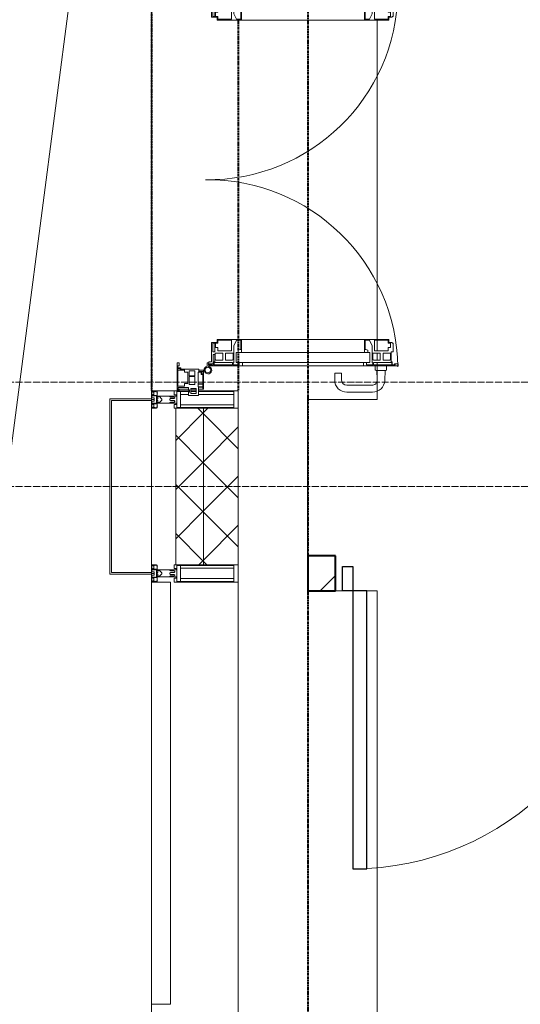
# Model space of a CAD drawing. Header units: millimetres. Extents: x 104173 to 188470, y 7718 to 222239.
# Tile 17 of 50: x 108721 to 110162, y 28210 to 31043. Entities that reach past the tile are written whole.
import ezdxf

# ---------------------------------------------------------------- set-up
doc = ezdxf.new("R2010")
doc.units = ezdxf.units.MM
for name, pattern in [('ADSK_Линия сетки', [25, 20, -2.5, 0, -2.5]), ('Штрих_3_1_5_', [4.5, 3, -1.5]), ('Штриховая_ш3 п1_5', [4.5, 3, -1.5])]:
    doc.linetypes.add(name, pattern=pattern)
doc.layers.add('_Разделитель помещений_', color=4, linetype='Штриховая_ш3 п1_5', lineweight=40, true_color=0x00ffff)
for name, color, linetype, lineweight in [('Двери', 7, 'Continuous', 18), ('Импосты витража', 7, 'Continuous', 18), ('Колонны', 7, 'Continuous', 18), ('Оси', 7, 'Continuous', 9), ('Панели витража', 7, 'Continuous', 18), ('Перекрытия', 7, 'Continuous', 18), ('Стены разрез', 7, 'Continuous', 40), ('Стены штриховка', 7, 'Continuous', 40), ('Элементы узлов', 7, 'Continuous', 18)]:
    doc.layers.add(name, color=color, linetype=linetype, lineweight=lineweight)
pattern_1 = [(45, (0, 0), (-70.71068, 70.71068), []), (135, (0, 0), (-70.71068, -70.71068), [])]

# ---------------------------------------------------------------- blocks, each defined once
blk = doc.blocks.new('A_DOR_Door - Вн_3_Одинарная_900x2100-3011773-МКСС_К4_L22_74_700_')
at = {"layer": 'Двери', "color": 253, "lineweight": 30, "true_color": 0xaaaaaa}
for p, q in [((-430, 20), (-400, 20)), ((-430, -50), (-430, 20)), ((-400, 20), (-400, -50)), ((400, -50), (400, 20)), ((400, 20), (430, 20)), ((430, 20), (430, -50)), ((-400, -50), (-430, -50)), ((-400, -50), (-400, -850)), ((-360, -50), (-400, -50)), ((-400, -50), (-400, -850)), ((-360, -850), (-360, -50)), ((430, -50), (400, -50)), ((-400, -850), (-360, -850))]:
    blk.add_line(p, q, dxfattribs=at)
at = {"layer": 'Двери', "color": 254, "lineweight": 9, "true_color": 0xd4d4d4}
blk.add_arc((-400, -50), 800, 270, 0, dxfattribs=at)
blk = doc.blocks.new('135_SLK_K4_AR_rvt-1-МКСС_К4_L22_74_700_')
at = {"layer": 'Стены разрез', "lineweight": 9, "true_color": 0xaaaaaa}
h = blk.add_hatch(dxfattribs=at)
h.set_pattern_fill('FP_3', color=253, style=0, pattern_type=2)
h.set_pattern_definition([(45, (0, 0), (-70.71068, 70.71068), [])])
h.paths.add_polyline_path([(113111.9, 29400), (113350, 29400), (113350, 29500), (110530, 29500), (110530, 29400), (112880.2, 29400)])
h.paths.add_polyline_path([(109550, 29400), (109630, 29400), (109630, 29500), (109550, 29500)])
at = {"layer": '_Разделитель помещений_', "color": 131, "linetype": 'Штрих_3_1_5_', "true_color": 0xaaffff}
for p, q in [((109550, 31610), (109550, 29500)), ((109100, 31190), (109100, 29975)), ((109350, 31042), (109350, 30123)), ((109350, 30120.7), (109350, 30092.1)), ((109350, 30085.3), (109350, 30049.6)), ((109350, 30047.5), (109350, 29975)), ((109550, 29400), (109550, 26575))]:
    blk.add_line(p, q, dxfattribs=at)
at = {"layer": 'Перекрытия', "color": 253, "true_color": 0xaaaaaa}
for p, q in [((109749.8, 31042), (109749.8, 30123)), ((109749.8, 30120.6), (109749.8, 30089.9)), ((109749.8, 30083.5), (109749.8, 30063.6)), ((109749.8, 30056.3), (109749.8, 30049.6)), ((109749.8, 30047.5), (109749.8, 29950)), ((109749.8, 29950), (109549.8, 29950)), ((109549.8, 29950), (109549.8, 29500)), ((109630, 29400), (109650, 29400)), ((109720, 29400), (109749.8, 29400)), ((109749.8, 29400), (109749.8, 28175))]:
    blk.add_line(p, q, dxfattribs=at)
at = {"layer": 'Стены разрез', "color": 253, "true_color": 0xaaaaaa}
for p, q in [((109630, 29500), (109550, 29500)), ((109550, 29500), (109550, 29400)), ((109630, 29400), (109630, 29500)), ((109550, 29400), (109630, 29400))]:
    blk.add_line(p, q, dxfattribs=at)
at = {"layer": 'Двери', "color": 253, "lineweight": 18, "true_color": 0xaaaaaa}
blk.add_blockref('A_DOR_Door - Вн_3_Одинарная_900x2100-3011773-МКСС_К4_L22_74_700_', (110080, 29450), dxfattribs=at)
blk = doc.blocks.new('System Panel - A_PAN_Glass-7493421-МКСС_К4_L22_74_700_')
at = {"layer": 'Панели витража', "color": 253, "lineweight": 5, "true_color": 0xaaaaaa}
for p, q in [((607.5, 55), (-607.5, 55)), ((-607.5, 55), (-607.5, 0)), ((607.5, 0), (607.5, 55)), ((-607.5, 0), (607.5, 0))]:
    blk.add_line(p, q, dxfattribs=at)
blk = doc.blocks.new('Rectangular Mullion - R_StandardFrame_50Wx250H-5861194-МКСС_К4_L22_74_700_')
at = {"layer": 'Импосты витража', "color": 253, "lineweight": 5, "true_color": 0xaaaaaa}
for p, q in [((109100, 29975), (109210.1, 29975)), ((109100, 29952.5), (109100, 29975)), ((109213.4, 29975), (109228.4, 29975)), ((109235.1, 29975), (109350, 29975)), ((109350, 29925), (109350, 29975)), ((109100, 29452.5), (109100, 29947.5)), ((109350, 29450), (109350, 29475))]:
    blk.add_line(p, q, dxfattribs=at)
blk = doc.blocks.new('Rectangular Mullion - 50Wx250H-V51-МКСС_К4_L22_74_700_')
at = {"layer": 'Элементы узлов', "color": 253, "lineweight": 5, "true_color": 0xaaaaaa}
for p, q in [((-25, 135.1), (-25, 250)), ((-25, 250), (0, 250)), ((-23, 237.3), (0, 237.3)), ((-23, 237.3), (-23, 135.1)), ((-14.9, 135.1), (-14.9, 237.3)), ((25, 250), (0, 250)), ((23, 237.3), (0, 237.3)), ((14.9, 84), (14.9, 237.3)), ((23, 237.3), (23, 73.6)), ((25, 65.2), (25, 250)), ((-25, 113.4), (-25, 128.4)), ((-23, 128.4), (-23, 113.4)), ((-25, 65.2), (-25, 110.1)), ((-23, 110.1), (-23, 73.6)), ((-14.9, 84), (-14.9, 106.6)), ((-14, 65.2), (-25, 65.2)), ((0, 84), (-23, 84)), ((-0.5, 73.6), (-23, 73.6)), ((-14, 71.3), (-14, 65.2)), ((-10, 71.3), (-14, 71.3)), ((-10, 53), (-10, 71.3)), ((-7, 65.2), (-5.9, 67.3)), ((-7, 65.2), (-7, 54.7)), ((-4.1, 67.3), (-5.9, 67.3)), ((-4.1, 67.3), (-2.9, 65.1)), ((-2.9, 65.1), (-2.9, 54.6)), ((0, 84), (23, 84)), ((0.5, 73.6), (23, 73.6)), ((4.1, 67.3), (2.9, 65.1)), ((2.9, 65.1), (2.9, 54.6)), ((4.1, 67.3), (5.9, 67.3)), ((7, 65.2), (5.9, 67.3)), ((7, 65.2), (7, 54.7)), ((10, 71.3), (14, 71.3)), ((10, 53), (10, 71.3)), ((14, 71.3), (14, 65.2)), ((14, 65.2), (25, 65.2)), ((-8.7, 53), (-10, 53)), ((-10, 53), (-10, 17)), ((-8.7, 53), (-7, 54.7)), ((-8.5, 23), (-1.5, 30)), ((-1.3, 53), (-2.9, 54.6)), ((-1.5, 30), (0, 30)), ((0, 53), (-1.3, 53)), ((0, 53), (1.3, 53)), ((1.5, 30), (0, 30)), ((1.3, 53), (2.9, 54.6)), ((8.5, 23), (1.5, 30)), ((8.7, 53), (7, 54.7)), ((8.7, 53), (10, 53)), ((10, 53), (10, 17)), ((-23.8, 14.6), (-25, 14.2)), ((-25, 0), (-25, 14.2)), ((-22.3, 17), (-23.8, 17)), ((-23.8, 17), (-23.8, 14.6)), ((-22.5, 10.6), (-23.8, 14.6)), ((-22.5, 10.6), (-23.7, 9.9)), ((-23.7, 1.3), (-23.7, 9.9)), ((-23.7, 1.3), (-11.8, 1.3)), ((-23.2, 10.2), (-22.5, 8)), ((-22.5, 8), (-22.5, 4.5)), ((-21.3, 4.5), (-22.5, 4.5)), ((-22.3, 17), (-22.3, 16)), ((-22.3, 16), (-21.3, 16)), ((-19, 17.6), (-21.3, 16)), ((-21.3, 4.5), (-21.3, 6.5)), ((-21.3, 6.5), (-14.2, 6.5)), ((-18.4, 16.6), (-19, 17.6)), ((-7.4, 16.6), (-18.4, 16.6)), ((-14.2, 6.5), (-14.2, 4.5)), ((-13.2, 4.5), (-14.2, 4.5)), ((-13.2, 4.5), (-12.2, 7.2)), ((-12.7, 7.6), (-11.3, 11.4)), ((-12.7, 7.6), (-11.8, 6.9)), ((-12.2, 9), (-12.2, 14.8)), ((-12.2, 14.8), (0, 14.8)), ((-11.8, 1.3), (-11.8, 6.9)), ((-10.5, 11.2), (-11.3, 11.4)), ((-10.5, 1.5), (-10.5, 11.2)), ((-4.8, 1.5), (-10.5, 1.5)), ((-10, 17), (-7.5, 17)), ((-8.5, 18.5), (-8.5, 23)), ((-7.5, 18.5), (-8.5, 18.5)), ((-7.5, 17), (-7.5, 18.5)), ((-7.4, 18), (-7.4, 16.6)), ((-2.6, 18), (-7.4, 18)), ((0, 8), (-4.8, 8)), ((-4.8, 1.5), (-4.8, 8)), ((-2.6, 18), (-2.6, 16.8)), ((-2.6, 16.8), (0, 16.8)), ((2.6, 16.8), (0, 16.8)), ((0, 14.8), (0, 16.8)), ((0, 14.8), (0, 16.8)), ((12.2, 14.8), (0, 14.8)), ((0, 0), (0, 8)), ((0, 8), (4.8, 8)), ((0, 0), (0, 8)), ((2.6, 18), (2.6, 16.8)), ((2.6, 18), (7.4, 18)), ((4.8, 1.5), (4.8, 8)), ((4.8, 1.5), (10.5, 1.5)), ((7.4, 18), (7.4, 16.6)), ((7.4, 16.6), (18.4, 16.6)), ((7.5, 18.5), (8.5, 18.5)), ((7.5, 17), (7.5, 18.5)), ((10, 17), (7.5, 17)), ((8.5, 18.5), (8.5, 23)), ((10.5, 11.2), (11.3, 11.4)), ((10.5, 1.5), (10.5, 11.2)), ((12.7, 7.6), (11.3, 11.4)), ((12.7, 7.6), (11.8, 6.9)), ((11.8, 1.3), (11.8, 6.9)), ((23.7, 1.3), (11.8, 1.3)), ((12.2, 9), (12.2, 14.8)), ((13.2, 4.5), (12.2, 7.2)), ((13.2, 4.5), (14.2, 4.5)), ((21.3, 6.5), (14.2, 6.5)), ((14.2, 6.5), (14.2, 4.5)), ((18.4, 16.6), (19, 17.6)), ((19, 17.6), (21.3, 16)), ((22.3, 16), (21.3, 16)), ((21.3, 4.5), (21.3, 6.5)), ((21.3, 4.5), (22.5, 4.5)), ((22.3, 17), (22.3, 16)), ((22.3, 17), (23.8, 17)), ((22.5, 10.6), (23.8, 14.6)), ((22.5, 10.6), (23.7, 9.9)), ((23.2, 10.2), (22.5, 8)), ((22.5, 8), (22.5, 4.5)), ((23.7, 1.3), (23.7, 9.9)), ((23.8, 17), (23.8, 14.6)), ((23.8, 14.6), (25, 14.2)), ((25, 0), (25, 14.2)), ((-25, 0), (0, 0)), ((25, 0), (0, 0))]:
    blk.add_line(p, q, dxfattribs=at)
for centre, start, end in [((-0.5, 73.1), 360, 90), ((0.5, 73.1), 90, 180)]:
    blk.add_arc(centre, 0.5, start, end, dxfattribs=at)
blk = doc.blocks.new('Rectangular Mullion - 50Wx250H-2623690-МКСС_К4_L22_74_700_')
at = {"layer": 'Элементы узлов', "color": 253, "lineweight": 5, "true_color": 0xaaaaaa}
for p, q in [((-25, 65.2), (-25, 250)), ((-25, 250), (0, 250)), ((-23, 237.3), (0, 237.3)), ((-23, 237.3), (-23, 73.6)), ((-14.9, 84), (-14.9, 237.3)), ((25, 250), (0, 250)), ((23, 237.3), (0, 237.3)), ((14.9, 84), (14.9, 237.3)), ((23, 237.3), (23, 73.6)), ((25, 65.2), (25, 250)), ((-14, 65.2), (-25, 65.2)), ((0, 84), (-23, 84)), ((-0.5, 73.6), (-23, 73.6)), ((-14, 71.3), (-14, 65.2)), ((-10, 71.3), (-14, 71.3)), ((-10, 53), (-10, 71.3)), ((-7, 65.2), (-5.9, 67.3)), ((-7, 65.2), (-7, 54.7)), ((-4.1, 67.3), (-5.9, 67.3)), ((-4.1, 67.3), (-2.9, 65.1)), ((-2.9, 65.1), (-2.9, 54.6)), ((0, 84), (23, 84)), ((0.5, 73.6), (23, 73.6)), ((4.1, 67.3), (2.9, 65.1)), ((2.9, 65.1), (2.9, 54.6)), ((4.1, 67.3), (5.9, 67.3)), ((7, 65.2), (5.9, 67.3)), ((7, 65.2), (7, 54.7)), ((10, 71.3), (14, 71.3)), ((10, 53), (10, 71.3)), ((14, 71.3), (14, 65.2)), ((14, 65.2), (25, 65.2)), ((-8.7, 53), (-10, 53)), ((-10, 53), (-10, 17)), ((-8.7, 53), (-7, 54.7)), ((-8.5, 23), (-1.5, 30)), ((-1.3, 53), (-2.9, 54.6)), ((-1.5, 30), (0, 30)), ((0, 53), (-1.3, 53)), ((0, 53), (1.3, 53)), ((1.5, 30), (0, 30)), ((1.3, 53), (2.9, 54.6)), ((8.5, 23), (1.5, 30)), ((8.7, 53), (7, 54.7)), ((8.7, 53), (10, 53)), ((10, 53), (10, 17)), ((-23.8, 14.6), (-25, 14.2)), ((-25, 0), (-25, 14.2)), ((-22.3, 17), (-23.8, 17)), ((-23.8, 17), (-23.8, 14.6)), ((-22.5, 10.6), (-23.8, 14.6)), ((-22.5, 10.6), (-23.7, 9.9)), ((-23.7, 1.3), (-23.7, 9.9)), ((-23.7, 1.3), (-11.8, 1.3)), ((-23.2, 10.2), (-22.5, 8)), ((-22.5, 8), (-22.5, 4.5)), ((-21.3, 4.5), (-22.5, 4.5)), ((-22.3, 17), (-22.3, 16)), ((-22.3, 16), (-21.3, 16)), ((-19, 17.6), (-21.3, 16)), ((-21.3, 4.5), (-21.3, 6.5)), ((-21.3, 6.5), (-14.2, 6.5)), ((-18.4, 16.6), (-19, 17.6)), ((-7.4, 16.6), (-18.4, 16.6)), ((-14.2, 6.5), (-14.2, 4.5)), ((-13.2, 4.5), (-14.2, 4.5)), ((-13.2, 4.5), (-12.2, 7.2)), ((-12.7, 7.6), (-11.3, 11.4)), ((-12.7, 7.6), (-11.8, 6.9)), ((-12.2, 9), (-12.2, 14.8)), ((-12.2, 14.8), (0, 14.8)), ((-11.8, 1.3), (-11.8, 6.9)), ((-10.5, 11.2), (-11.3, 11.4)), ((-10.5, 1.5), (-10.5, 11.2)), ((-4.8, 1.5), (-10.5, 1.5)), ((-10, 17), (-7.5, 17)), ((-8.5, 18.5), (-8.5, 23)), ((-7.5, 18.5), (-8.5, 18.5)), ((-7.5, 17), (-7.5, 18.5)), ((-7.4, 18), (-7.4, 16.6)), ((-2.6, 18), (-7.4, 18)), ((0, 8), (-4.8, 8)), ((-4.8, 1.5), (-4.8, 8)), ((-2.6, 18), (-2.6, 16.8)), ((-2.6, 16.8), (0, 16.8)), ((2.6, 16.8), (0, 16.8)), ((0, 14.8), (0, 16.8)), ((0, 14.8), (0, 16.8)), ((12.2, 14.8), (0, 14.8)), ((0, 0), (0, 8)), ((0, 8), (4.8, 8)), ((0, 0), (0, 8)), ((2.6, 18), (2.6, 16.8)), ((2.6, 18), (7.4, 18)), ((4.8, 1.5), (4.8, 8)), ((4.8, 1.5), (10.5, 1.5)), ((7.4, 18), (7.4, 16.6)), ((7.4, 16.6), (18.4, 16.6)), ((7.5, 18.5), (8.5, 18.5)), ((7.5, 17), (7.5, 18.5)), ((10, 17), (7.5, 17)), ((8.5, 18.5), (8.5, 23)), ((10.5, 11.2), (11.3, 11.4)), ((10.5, 1.5), (10.5, 11.2)), ((12.7, 7.6), (11.3, 11.4)), ((12.7, 7.6), (11.8, 6.9)), ((11.8, 1.3), (11.8, 6.9)), ((23.7, 1.3), (11.8, 1.3)), ((12.2, 9), (12.2, 14.8)), ((13.2, 4.5), (12.2, 7.2)), ((13.2, 4.5), (14.2, 4.5)), ((21.3, 6.5), (14.2, 6.5)), ((14.2, 6.5), (14.2, 4.5)), ((18.4, 16.6), (19, 17.6)), ((19, 17.6), (21.3, 16)), ((22.3, 16), (21.3, 16)), ((21.3, 4.5), (21.3, 6.5)), ((21.3, 4.5), (22.5, 4.5)), ((22.3, 17), (22.3, 16)), ((22.3, 17), (23.8, 17)), ((22.5, 10.6), (23.8, 14.6)), ((22.5, 10.6), (23.7, 9.9)), ((23.2, 10.2), (22.5, 8)), ((22.5, 8), (22.5, 4.5)), ((23.7, 1.3), (23.7, 9.9)), ((23.8, 17), (23.8, 14.6)), ((23.8, 14.6), (25, 14.2)), ((25, 0), (25, 14.2)), ((-25, 0), (0, 0)), ((25, 0), (0, 0))]:
    blk.add_line(p, q, dxfattribs=at)
for centre, start, end in [((-0.5, 73.1), 360, 90), ((0.5, 73.1), 90, 180)]:
    blk.add_arc(centre, 0.5, start, end, dxfattribs=at)
blk = doc.blocks.new('A_PAN_ALU_Door_Double - EXT_1_Double_EQ п-6_1-7491649-МКСС_К4_L22_74_700_')
at = {"layer": 'Двери', "color": 253, "lineweight": 5, "true_color": 0xaaaaaa}
for p, q in [((-535, 610.6), (-535, 710.1)), ((-535, 710.1), (-529.9, 710.1)), ((-535, 610.6), (-535, 710.1)), ((-535, 710.1), (-529.9, 710.1)), ((-529.9, 710.1), (-529.9, 700.2)), ((-529.9, 710.1), (-529.9, 700.2)), ((535, 710.1), (529.9, 710.1)), ((529.9, 710.1), (529.9, 700.2)), ((535, 710.1), (529.9, 710.1)), ((529.9, 710.1), (529.9, 700.2)), ((535, 610.6), (535, 710.1)), ((535, 610.6), (535, 710.1)), ((-532.9, 701.5), (-532.9, 693.6)), ((-531, 701.5), (-532.9, 701.5)), ((-532.9, 701.5), (-532.9, 693.6)), ((-531, 701.5), (-532.9, 701.5)), ((-532.9, 693.6), (-524.2, 693.6)), ((-532.9, 693.6), (-524.2, 693.6)), ((-532.9, 691.9), (-532.9, 639.4)), ((-525.9, 691.9), (-532.9, 691.9)), ((-532.9, 691.9), (-532.9, 639.4)), ((-525.9, 691.9), (-532.9, 691.9)), ((-531, 700.2), (-531, 701.5)), ((-531, 700.2), (-531, 701.5)), ((-529.9, 700.2), (-531, 700.2)), ((-529.9, 700.2), (-531, 700.2)), ((-525.9, 639.4), (-525.9, 691.9)), ((-525.9, 639.4), (-525.9, 691.9)), ((-524.2, 693.6), (-524.2, 690.6)), ((-524.2, 693.6), (-524.2, 690.6)), ((-524.2, 690.6), (-494.8, 690.6)), ((-524.2, 690.6), (-494.8, 690.6)), ((-517.3, 688.8), (-518.9, 686.1)), ((-517.3, 688.8), (-518.9, 686.1)), ((-518.9, 686.1), (-518.9, 667.1)), ((-518.9, 686.1), (-518.9, 667.1)), ((-499, 688.8), (-517.3, 688.8)), ((-499, 688.8), (-517.3, 688.8)), ((-499, 667.1), (-499, 688.8)), ((-499, 667.1), (-499, 688.8)), ((-494.8, 696.1), (-469.8, 696.1)), ((-494.8, 690.6), (-494.8, 696.1)), ((-494.8, 696.1), (-469.8, 696.1)), ((-494.8, 690.6), (-494.8, 696.1)), ((-482.5, 681.7), (-492.6, 681.7)), ((-482.5, 681.7), (-492.6, 681.7)), ((-492.6, 681.7), (-492.6, 642.2)), ((-492.6, 681.7), (-492.6, 642.2)), ((-482.4, 688.4), (-482.5, 681.7)), ((-482.4, 688.4), (-482.5, 681.7)), ((-470, 688.4), (-482.4, 688.4)), ((-470, 688.4), (-482.4, 688.4)), ((-470, 681.8), (-470, 688.4)), ((-470, 681.8), (-470, 688.4)), ((-461.9, 681.8), (-470, 681.8)), ((-461.9, 681.8), (-470, 681.8)), ((-469.8, 696.1), (-469.8, 693.1)), ((-469.8, 696.1), (-469.8, 693.1)), ((-469.8, 693.1), (-468.4, 693.1)), ((-469.8, 693.1), (-468.4, 693.1)), ((-468.4, 693.1), (-468.4, 683.5)), ((-468.4, 693.1), (-468.4, 683.5)), ((-468.4, 683.5), (-459.5, 683.5)), ((-468.4, 683.5), (-459.5, 683.5)), ((-461.9, 642.2), (-461.9, 681.8)), ((-461.9, 642.2), (-461.9, 681.8)), ((-459.5, 683.5), (-459.5, 613.6)), ((-459.5, 683.5), (-459.5, 613.6)), ((468.4, 683.5), (459.5, 683.5)), ((459.5, 683.5), (459.5, 613.6)), ((468.4, 683.5), (459.5, 683.5)), ((459.5, 683.5), (459.5, 613.6)), ((461.8, 642.2), (461.8, 681.8)), ((461.8, 681.8), (470, 681.8)), ((461.8, 642.2), (461.8, 681.8)), ((461.8, 681.8), (470, 681.8)), ((469.8, 693.1), (468.4, 693.1)), ((468.4, 693.1), (468.4, 683.5)), ((469.8, 693.1), (468.4, 693.1)), ((468.4, 693.1), (468.4, 683.5)), ((494.8, 696.1), (469.8, 696.1)), ((469.8, 696.1), (469.8, 693.1)), ((494.8, 696.1), (469.8, 696.1)), ((469.8, 696.1), (469.8, 693.1)), ((470, 681.8), (470, 688.4)), ((470, 688.4), (482.4, 688.4)), ((470, 681.8), (470, 688.4)), ((470, 688.4), (482.4, 688.4)), ((482.4, 688.4), (482.5, 681.7)), ((482.4, 688.4), (482.5, 681.7)), ((482.5, 681.7), (492.6, 681.7)), ((482.5, 681.7), (492.6, 681.7)), ((492.6, 681.7), (492.6, 642.2)), ((492.6, 681.7), (492.6, 642.2)), ((494.8, 690.6), (494.8, 696.1)), ((494.8, 690.6), (494.8, 696.1)), ((524.2, 690.6), (494.8, 690.6)), ((524.2, 690.6), (494.8, 690.6)), ((499, 667.1), (499, 688.8)), ((499, 688.8), (517.3, 688.8)), ((499, 667.1), (499, 688.8)), ((499, 688.8), (517.3, 688.8)), ((517.3, 688.8), (518.9, 686.1)), ((517.3, 688.8), (518.9, 686.1)), ((518.9, 686.1), (518.9, 667.1)), ((518.9, 686.1), (518.9, 667.1)), ((532.9, 693.6), (524.2, 693.6)), ((524.2, 693.6), (524.2, 690.6)), ((532.9, 693.6), (524.2, 693.6)), ((524.2, 693.6), (524.2, 690.6)), ((525.9, 639.4), (525.9, 691.9)), ((525.9, 691.9), (532.9, 691.9)), ((525.9, 639.4), (525.9, 691.9)), ((525.9, 691.9), (532.9, 691.9)), ((529.9, 700.2), (531, 700.2)), ((529.9, 700.2), (531, 700.2)), ((531, 700.2), (531, 701.5)), ((531, 701.5), (532.9, 701.5)), ((531, 700.2), (531, 701.5)), ((531, 701.5), (532.9, 701.5)), ((532.9, 701.5), (532.9, 693.6)), ((532.9, 701.5), (532.9, 693.6)), ((532.9, 691.9), (532.9, 639.4)), ((532.9, 691.9), (532.9, 639.4)), ((-518.9, 667.1), (-499, 667.1)), ((-518.9, 667.1), (-499, 667.1)), ((-518.9, 659.2), (-518.9, 640.2)), ((-499, 659.2), (-518.9, 659.2)), ((-518.9, 659.2), (-518.9, 640.2)), ((-499, 659.2), (-518.9, 659.2)), ((-499, 637.5), (-499, 659.2)), ((-499, 637.5), (-499, 659.2)), ((518.9, 667.1), (499, 667.1)), ((518.9, 667.1), (499, 667.1)), ((499, 659.2), (518.9, 659.2)), ((499, 637.5), (499, 659.2)), ((499, 659.2), (518.9, 659.2)), ((499, 637.5), (499, 659.2)), ((518.9, 659.2), (518.9, 640.2)), ((518.9, 659.2), (518.9, 640.2)), ((-535, 244.2), (-535, 628.6)), ((-532.9, 639.4), (-525.9, 639.4)), ((-532.9, 639.4), (-525.9, 639.4)), ((-532.9, 637.7), (-532.9, 619.7)), ((-526.6, 637.7), (-532.9, 637.7)), ((-532.9, 637.7), (-532.9, 619.7)), ((-526.6, 637.7), (-532.9, 637.7)), ((-526.6, 635.7), (-526.6, 637.7)), ((-526.6, 635.7), (-526.6, 637.7)), ((-477.6, 635.7), (-526.6, 635.7)), ((-477.6, 635.7), (-526.6, 635.7)), ((-525.9, 628.6), (-497.2, 628.6)), ((-525.9, 244.2), (-525.9, 628.6)), ((-518.9, 640.2), (-517.3, 637.5)), ((-518.9, 640.2), (-517.3, 637.5)), ((-517.3, 637.5), (-499, 637.5)), ((-517.3, 637.5), (-499, 637.5)), ((-497.2, 628.6), (-497.2, 244.2)), ((-492.6, 642.2), (-461.9, 642.2)), ((-492.6, 642.2), (-461.9, 642.2)), ((-461.8, 628.1), (-477.6, 635.7)), ((-461.8, 628.1), (-477.6, 635.7)), ((-461.8, 615.1), (-461.8, 628.1)), ((-461.8, 615.1), (-461.8, 628.1)), ((461.8, 628.1), (477.6, 635.7)), ((461.8, 628.1), (477.6, 635.7)), ((461.8, 615.1), (461.8, 628.1)), ((461.8, 615.1), (461.8, 628.1)), ((492.6, 642.2), (461.8, 642.2)), ((492.6, 642.2), (461.8, 642.2)), ((477.6, 635.7), (526.6, 635.7)), ((477.6, 635.7), (526.6, 635.7)), ((497.2, 628.6), (497.2, 244.2)), ((525.9, 628.6), (497.2, 628.6)), ((517.3, 637.5), (499, 637.5)), ((517.3, 637.5), (499, 637.5)), ((518.9, 640.2), (517.3, 637.5)), ((518.9, 640.2), (517.3, 637.5)), ((532.9, 639.4), (525.9, 639.4)), ((532.9, 639.4), (525.9, 639.4)), ((525.9, 244.2), (525.9, 628.6)), ((526.6, 635.7), (526.6, 637.7)), ((526.6, 637.7), (532.9, 637.7)), ((526.6, 635.7), (526.6, 637.7)), ((526.6, 637.7), (532.9, 637.7)), ((532.9, 637.7), (532.9, 619.7)), ((532.9, 637.7), (532.9, 619.7)), ((535, 244.2), (535, 628.6)), ((-525.9, 610.6), (-535, 610.6)), ((-525.9, 610.6), (-535, 610.6)), ((-532.9, 619.7), (-525.9, 619.7)), ((-532.9, 619.7), (-525.9, 619.7)), ((-525.9, 619.7), (-525.9, 610.6)), ((-525.9, 619.7), (-525.9, 610.6)), ((-497.2, 623.2), (-490.6, 623.2)), ((-497.2, 613.6), (-497.2, 623.2)), ((-497.2, 623.2), (-490.6, 623.2)), ((-497.2, 613.6), (-497.2, 623.2)), ((-459.5, 613.6), (-497.2, 613.6)), ((-459.5, 613.6), (-497.2, 613.6)), ((-490.6, 623.2), (-488.3, 617.1)), ((-490.6, 623.2), (-488.3, 617.1)), ((-488.3, 617.1), (-488.3, 615.1)), ((-488.3, 617.1), (-488.3, 615.1)), ((-488.3, 615.1), (-461.8, 615.1)), ((-488.3, 615.1), (-461.8, 615.1)), ((-459.5, 613.6), (-459.5, 259.2)), ((459.5, 613.6), (497.2, 613.6)), ((459.5, 613.6), (497.2, 613.6)), ((459.5, 613.6), (459.5, 259.2)), ((488.3, 615.1), (461.8, 615.1)), ((488.3, 615.1), (461.8, 615.1)), ((490.6, 623.2), (488.3, 617.1)), ((490.6, 623.2), (488.3, 617.1)), ((488.3, 617.1), (488.3, 615.1)), ((488.3, 617.1), (488.3, 615.1)), ((497.2, 623.2), (490.6, 623.2)), ((497.2, 623.2), (490.6, 623.2)), ((497.2, 613.6), (497.2, 623.2)), ((497.2, 613.6), (497.2, 623.2)), ((532.9, 619.7), (525.9, 619.7)), ((525.9, 619.7), (525.9, 610.6)), ((532.9, 619.7), (525.9, 619.7)), ((525.9, 619.7), (525.9, 610.6)), ((525.9, 610.6), (535, 610.6)), ((525.9, 610.6), (535, 610.6)), ((-535, 262.2), (-525.9, 262.2)), ((-535, 164.2), (-535, 262.2)), ((-525.9, 262.2), (-525.9, 253.1)), ((-497.2, 259.2), (-459.5, 259.2)), ((-497.2, 249.6), (-497.2, 259.2)), ((-488.3, 255.7), (-490.6, 249.6)), ((-488.3, 257.7), (-488.3, 255.7)), ((-461.8, 257.7), (-488.3, 257.7)), ((-461.8, 244.7), (-461.8, 257.7)), ((-459.5, 259.2), (-459.5, 189.3)), ((497.2, 259.2), (459.5, 259.2)), ((459.5, 259.2), (459.5, 189.3)), ((461.8, 244.7), (461.8, 257.7)), ((461.8, 257.7), (488.3, 257.7)), ((488.3, 257.7), (488.3, 255.7)), ((488.3, 255.7), (490.6, 249.6)), ((497.2, 249.6), (497.2, 259.2)), ((535, 262.2), (525.9, 262.2)), ((525.9, 262.2), (525.9, 253.1)), ((535, 164.2), (535, 262.2)), ((-532.9, 253.1), (-532.9, 235.1)), ((-525.9, 253.1), (-532.9, 253.1)), ((-532.9, 235.1), (-526.6, 235.1)), ((-532.9, 233.4), (-532.9, 180.9)), ((-525.9, 233.4), (-532.9, 233.4)), ((-526.6, 237), (-477.6, 237)), ((-526.6, 235.1), (-526.6, 237)), ((-525.9, 244.2), (-497.2, 244.2)), ((-525.9, 180.9), (-525.9, 233.4)), ((-517.3, 235.3), (-518.9, 232.6)), ((-518.9, 232.6), (-518.9, 213.6)), ((-499, 235.3), (-517.3, 235.3)), ((-499, 213.6), (-499, 235.3)), ((-490.6, 249.6), (-497.2, 249.6)), ((-492.6, 230.6), (-492.6, 191)), ((-461.9, 230.6), (-492.6, 230.6)), ((-477.6, 237), (-461.8, 244.7)), ((-461.9, 191), (-461.9, 230.6)), ((477.6, 237), (461.8, 244.7)), ((461.8, 191), (461.8, 230.6)), ((461.8, 230.6), (492.6, 230.6)), ((526.6, 237), (477.6, 237)), ((490.6, 249.6), (497.2, 249.6)), ((492.6, 230.6), (492.6, 191)), ((525.9, 244.2), (497.2, 244.2)), ((499, 213.6), (499, 235.3)), ((499, 235.3), (517.3, 235.3)), ((517.3, 235.3), (518.9, 232.6)), ((518.9, 232.6), (518.9, 213.6)), ((525.9, 253.1), (532.9, 253.1)), ((525.9, 233.4), (532.9, 233.4)), ((525.9, 180.9), (525.9, 233.4)), ((526.6, 235.1), (526.6, 237)), ((532.9, 235.1), (526.6, 235.1)), ((532.9, 253.1), (532.9, 235.1)), ((532.9, 233.4), (532.9, 180.9)), ((-518.9, 213.6), (-499, 213.6)), ((-518.9, 205.7), (-518.9, 186.7)), ((-499, 205.7), (-518.9, 205.7)), ((-499, 184), (-499, 205.7)), ((518.9, 213.6), (499, 213.6)), ((499, 205.7), (518.9, 205.7)), ((499, 184), (499, 205.7)), ((518.9, 205.7), (518.9, 186.7)), ((-532.9, 180.9), (-525.9, 180.9)), ((-532.9, 179.2), (-532.9, 164.2)), ((-524.2, 179.2), (-532.9, 179.2)), ((-529.9, 164.2), (-529.9, 174.5)), ((-526.8, 177.5), (-502.6, 177.5)), ((-524.2, 182.2), (-524.2, 179.2)), ((-502.6, 182.2), (-524.2, 182.2)), ((-523.7, 173.3), (-523.7, 165.6)), ((-468.4, 173.3), (-523.7, 173.3)), ((-518.9, 186.7), (-517.3, 184)), ((-517.3, 184), (-499, 184)), ((-502.6, 177.5), (-502.6, 182.2)), ((-494.8, 182.2), (-494.8, 176.7)), ((-469.8, 182.2), (-494.8, 182.2)), ((-494.8, 176.7), (-469.8, 176.7)), ((-492.6, 191), (-482.5, 191)), ((-482.5, 191), (-482.4, 184.4)), ((-482.4, 184.4), (-470, 184.4)), ((-470, 191), (-461.9, 191)), ((-470, 184.4), (-470, 191)), ((-469.8, 176.7), (-469.8, 182.2)), ((-468.4, 189.3), (-468.4, 173.3)), ((-459.5, 189.3), (-468.4, 189.3)), ((459.5, 189.3), (468.4, 189.3)), ((470, 191), (461.8, 191)), ((468.4, 189.3), (468.4, 173.3)), ((468.4, 173.3), (523.7, 173.3)), ((469.8, 182.2), (494.8, 182.2)), ((469.8, 176.7), (469.8, 182.2)), ((494.8, 176.7), (469.8, 176.7)), ((470, 184.4), (470, 191)), ((482.4, 184.4), (470, 184.4)), ((482.5, 191), (482.4, 184.4)), ((492.6, 191), (482.5, 191)), ((494.8, 182.2), (494.8, 176.7)), ((517.3, 184), (499, 184)), ((502.6, 177.5), (502.6, 182.2)), ((502.6, 182.2), (524.2, 182.2)), ((526.8, 177.5), (502.6, 177.5)), ((518.9, 186.7), (517.3, 184)), ((523.7, 173.3), (523.7, 165.6)), ((524.2, 182.2), (524.2, 179.2)), ((524.2, 179.2), (532.9, 179.2)), ((532.9, 180.9), (525.9, 180.9)), ((529.9, 164.2), (529.9, 174.5)), ((532.9, 179.2), (532.9, 164.2)), ((-526.4, 160.7), (-536.6, 160.7)), ((-532.9, 164.2), (-529.9, 164.2)), ((-526.4, 165.6), (-526.4, 160.7)), ((-523.7, 165.6), (-526.4, 165.6)), ((523.7, 165.6), (526.4, 165.6)), ((526.4, 165.6), (526.4, 160.7)), ((526.4, 160.7), (536.6, 160.7)), ((532.9, 164.2), (529.9, 164.2))]:
    blk.add_line(p, q, dxfattribs=at)
at = {"layer": 'Двери', "lineweight": 5}
for p, q in [((-548.9, 672.9), (-577.7, 671.9)), ((-548.9, 674.8), (-548.9, 647.2)), ((-534.9, 677.3), (-546.4, 677.3)), ((534.9, 677.3), (546.4, 677.3)), ((548.9, 674.8), (548.9, 647.2)), ((548.9, 672.9), (577.7, 671.9)), ((-611.4, 636.9), (-611.4, 562.8)), ((-591.4, 562.8), (-591.4, 635)), ((-575.8, 650), (-548.9, 649)), ((-546.4, 644.8), (-534.9, 644.8)), ((546.4, 644.8), (534.9, 644.8)), ((575.8, 650), (548.9, 649)), ((591.4, 562.8), (591.4, 635)), ((611.4, 636.9), (611.4, 562.8)), ((-556.4, 547.8), (-576.4, 547.8)), ((-556.4, 527.8), (-556.4, 547.8)), ((556.4, 527.8), (556.4, 547.8)), ((556.4, 547.8), (576.3, 547.8)), ((-576.4, 527.8), (-556.4, 527.8)), ((576.3, 527.8), (556.4, 527.8))]:
    blk.add_line(p, q, dxfattribs=at)
at = {"layer": 'Двери', "color": 254, "lineweight": 5, "true_color": 0xd4d4d4}
for centre, start, end in [((-547.5, 162.6), 359.2653, 89.0204), ((547.5, 162.6), 90.9796, 180.7347)]:
    blk.add_arc(centre, 547.5, start, end, dxfattribs=at)
at = {"layer": 'Двери', "lineweight": 5}
for centre, radius, start, end in [((-576.4, 636.9), 35, 92.1945, 180), ((-546.4, 674.8), 2.5, 90, 180), ((546.4, 674.8), 2.5, 360, 90), ((576.3, 636.9), 35, 360, 87.8055), ((-576.4, 635), 15, 87.8056, 180), ((-546.4, 647.2), 2.5, 180, 270), ((546.4, 647.2), 2.5, 270, 360), ((576.3, 635), 15, 0, 92.1944), ((-576.4, 562.8), 35, 180, 270), ((-576.4, 562.8), 15, 180, 270), ((576.3, 562.8), 35, 270, 360), ((576.3, 562.8), 15, 270, 360)]:
    blk.add_arc(centre, radius, start, end, dxfattribs=at)
at = {"layer": 'Двери', "color": 253, "lineweight": 5, "true_color": 0xaaaaaa}
for centre, radius, start, end in [((-547.5, 162.7), 11, 16.047, 350.0284), ((-547.5, 162.6), 8, 90, 270), ((-547.5, 162.6), 8, 270, 90), ((-526.8, 174.5), 3, 90, 180), ((526.8, 174.5), 3, 360, 90), ((547.5, 162.7), 11, 189.9716, 163.953), ((547.5, 162.6), 8, 90, 270), ((547.5, 162.6), 8, 270, 90), ((-535, 166.3), 2.03, 196.0721, 270), ((535, 166.3), 2.03, 270, 343.9279)]:
    blk.add_arc(centre, radius, start, end, dxfattribs=at)
at = {"layer": 'Панели витража', "color": 253, "lineweight": 5, "true_color": 0xaaaaaa}
for p, q in [((-551.5, 150), (-602.5, 150)), ((-602.5, 150), (-602.5, 148.5)), ((-602.5, 148.5), (-597.1, 148.5)), ((-602.5, 148.5), (-602.5, 135.1)), ((-597.1, 148.5), (-597.1, 135.1)), ((-595.5, 134.5), (-595.5, 148.2)), ((-595.5, 148.2), (-588.5, 148.2)), ((-588.5, 148.2), (-588.5, 134.5)), ((-587.1, 134.2), (-587.1, 148.4)), ((-587.1, 148.4), (-560.1, 148.4)), ((-560.1, 148.4), (-560.1, 142.8)), ((-560.1, 142.8), (-553.1, 142.8)), ((-558.8, 148.7), (-552.8, 148.7)), ((-558.8, 144.4), (-558.8, 148.7)), ((-552.8, 144.4), (-558.8, 144.4)), ((-553.1, 142.8), (-553.1, 134.2)), ((-552.8, 148.7), (-552.8, 144.4)), ((-551.5, 136.5), (-551.5, 150)), ((-547.5, 150), (-551.5, 150)), ((-547.5, 136.5), (-547.5, 150)), ((547.5, 150), (547.5, 136.5)), ((551.5, 150), (547.5, 150)), ((602.5, 150), (551.5, 150)), ((551.5, 150), (551.5, 136.5)), ((552.8, 144.4), (552.8, 148.7)), ((552.8, 148.7), (558.8, 148.7)), ((558.8, 144.4), (552.8, 144.4)), ((553.1, 134.2), (553.1, 142.8)), ((553.1, 142.8), (560.1, 142.8)), ((558.8, 148.7), (558.8, 144.4)), ((560.1, 142.8), (560.1, 148.4)), ((560.1, 148.4), (587.1, 148.4)), ((587.1, 148.4), (587.1, 134.2)), ((588.5, 148.2), (595.5, 148.2)), ((588.5, 134.5), (588.5, 148.2)), ((595.5, 148.2), (595.5, 134.5)), ((597.1, 135.1), (597.1, 148.5)), ((597.1, 148.5), (602.5, 148.5)), ((602.5, 148.5), (602.5, 150)), ((602.5, 135.1), (602.5, 148.5)), ((-597.1, 135.1), (-620.5, 135.1)), ((-620.5, 135.1), (-620.5, 106.6)), ((-615.4, 113.4), (-615.4, 128.4)), ((-615.4, 128.4), (-600.4, 128.4)), ((-600.4, 113.4), (-615.4, 113.4)), ((-602.5, 128.4), (-602.5, 113.4)), ((-600.4, 128.4), (-600.4, 113.4)), ((-588.5, 134.5), (-595.5, 134.5)), ((-589.1, 108.8), (-589.1, 125)), ((-589.1, 125), (-566.4, 125)), ((-553.1, 134.2), (-587.1, 134.2)), ((-566.4, 125), (-566.4, 108.8)), ((-564.2, 108.8), (-564.2, 125)), ((-564.2, 125), (-549.9, 125)), ((-544.5, 136.5), (-551.5, 136.5)), ((-549.9, 125), (-549.9, 108.8)), ((-544.5, 84.8), (-544.5, 136.5)), ((551.5, 136.5), (544.5, 136.5)), ((544.5, 136.5), (544.5, 84.8)), ((549.9, 125), (564.2, 125)), ((549.9, 108.8), (549.9, 125)), ((587.1, 134.2), (553.1, 134.2)), ((564.2, 125), (564.2, 108.8)), ((566.4, 125), (589.1, 125)), ((566.4, 108.8), (566.4, 125)), ((595.5, 134.5), (588.5, 134.5)), ((589.1, 125), (589.1, 108.8)), ((620.5, 135.1), (597.1, 135.1)), ((600.4, 128.4), (615.4, 128.4)), ((600.4, 113.4), (600.4, 128.4)), ((615.4, 113.4), (600.4, 113.4)), ((602.5, 113.4), (602.5, 128.4)), ((615.4, 128.4), (615.4, 113.4)), ((620.5, 106.6), (620.5, 135.1)), ((-620.5, 106.6), (-611.5, 106.6)), ((-611.5, 106.6), (-611.5, 110.1)), ((-611.5, 110.1), (-604.5, 110.1)), ((-604.5, 110.1), (-604.5, 106.6)), ((-604.5, 106.6), (-597.5, 106.6)), ((-602.5, 106.6), (-602.5, 76.7)), ((-597.5, 106.6), (-597.5, 76.7)), ((-593.7, 76.3), (-593.7, 95.5)), ((-593.7, 95.5), (-586.5, 95.5)), ((-566.4, 108.8), (-589.1, 108.8)), ((-586.5, 95.5), (-586.5, 105)), ((-586.5, 105), (-553.3, 105)), ((-549.9, 108.8), (-564.2, 108.8)), ((-553.3, 105), (-553.3, 95.5)), ((-553.3, 95.5), (-547, 95.5)), ((-547.5, 76.2), (-547.5, 95.5)), ((-547, 95.5), (-547, 89)), ((-547, 89), (-546.2, 88.2)), ((-546.2, 88.2), (-546.2, 83.1)), ((546.2, 88.2), (547, 89)), ((546.2, 83.1), (546.2, 88.2)), ((547, 89), (547, 95.5)), ((547, 95.5), (553.3, 95.5)), ((547.5, 95.5), (547.5, 76.2)), ((564.2, 108.8), (549.9, 108.8)), ((553.3, 95.5), (553.3, 105)), ((553.3, 105), (586.5, 105)), ((589.1, 108.8), (566.4, 108.8)), ((586.5, 105), (586.5, 95.5)), ((586.5, 95.5), (593.7, 95.5)), ((593.7, 95.5), (593.7, 76.3)), ((597.5, 76.7), (597.5, 106.6)), ((597.5, 106.6), (604.5, 106.6)), ((602.5, 76.7), (602.5, 106.6)), ((604.5, 106.6), (604.5, 110.1)), ((604.5, 110.1), (611.5, 110.1)), ((611.5, 110.1), (611.5, 106.6)), ((611.5, 106.6), (620.5, 106.6)), ((-604, 79.5), (-605.5, 79.5)), ((-605.5, 79.5), (-605.5, 74.5)), ((-605.5, 74.5), (-526.5, 74.5)), ((-604, 76.7), (-604, 79.5)), ((-597.5, 76.7), (-604, 76.7)), ((-543.2, 76.3), (-593.7, 76.3)), ((-546.2, 83.1), (-543.2, 83.1)), ((-541.5, 84.8), (-544.5, 84.8)), ((-543.2, 83.1), (-543.2, 76.3)), ((-541.5, 76.5), (-541.5, 84.8)), ((-535.1, 76.5), (-541.5, 76.5)), ((-526.5, 79.5), (-535.1, 79.5)), ((-535.1, 79.5), (-535.1, 76.5)), ((-526.5, 74.5), (-526.5, 79.5)), ((535.1, 79.5), (526.5, 79.5)), ((526.5, 79.5), (526.5, 74.5)), ((526.5, 74.5), (605.5, 74.5)), ((535.1, 76.5), (535.1, 79.5)), ((541.5, 76.5), (535.1, 76.5)), ((544.5, 84.8), (541.5, 84.8)), ((541.5, 84.8), (541.5, 76.5)), ((543.2, 76.3), (543.2, 83.1)), ((543.2, 83.1), (546.2, 83.1)), ((593.7, 76.3), (543.2, 76.3)), ((604, 76.7), (597.5, 76.7)), ((605.5, 79.5), (604, 79.5)), ((604, 79.5), (604, 76.7)), ((605.5, 74.5), (605.5, 79.5))]:
    blk.add_line(p, q, dxfattribs=at)
blk = doc.blocks.new('Rectangular Mullion - R_StandardFrame_50Wx250H-V52-МКСС_К4_L22_74_700_')
at = {"layer": 'Импосты витража', "color": 253, "lineweight": 5, "true_color": 0xaaaaaa}
for p, q in [((109100, 21925), (109100, 21947.5)), ((109350, 20685), (109350, 21950)), ((109100, 20685), (109100, 20710))]:
    blk.add_line(p, q, dxfattribs=at)
blk = doc.blocks.new('A_SLK_PAN_Type1 - Прямой тип панели-6537340-МКСС_К4_L22_74_700_')
at = {"layer": 'Колонны', "lineweight": 5}
for p, q in [((-252.5, 120), (252.5, 120)), ((-252.5, 0), (-252.5, 120)), ((-247.5, 115), (-247.5, 0)), ((247.5, 115), (-247.5, 115)), ((247.5, 0), (247.5, 115)), ((252.5, 120), (252.5, 0)), ((-247.5, 0), (-252.5, 0)), ((252.5, 0), (247.5, 0))]:
    blk.add_line(p, q, dxfattribs=at)
blk = doc.blocks.new('135_SLK_K4_AR_FCD_rvt-1-МКСС_К4_L22_74_700_')
at = {"layer": 'Стены разрез', "lineweight": 5, "true_color": 0xaaaaaa}
h = blk.add_hatch(dxfattribs=at)
h.set_pattern_fill('FP_4', color=253, style=0, pattern_type=2)
h.set_pattern_definition(pattern_1)
h.paths.add_polyline_path([(109170, 29475), (109250, 29475), (109250, 29925), (109170, 29925), (109170, 29533.2)])
h = blk.add_hatch(dxfattribs=at)
h.set_pattern_fill('FP_4', color=253, style=0, pattern_type=2)
h.set_pattern_definition(pattern_1)
h.paths.add_polyline_path([(109350, 29475), (109350, 29925), (109250, 29925), (109250, 29475)])
at = {"layer": 'Перекрытия', "color": 253, "lineweight": 5, "true_color": 0xaaaaaa}
for p, q in [((108444.6, 27890), (109100, 32900)), ((109100, 31190), (109100, 29975))]:
    blk.add_line(p, q, dxfattribs=at)
at = {"layer": 'Стены разрез', "color": 253, "lineweight": 9, "true_color": 0xaaaaaa}
for p, q in [((109170, 29925), (109170, 29475)), ((109350, 29925), (109170, 29925)), ((109350, 29475), (109350, 29925)), ((109170, 29475), (109350, 29475))]:
    blk.add_line(p, q, dxfattribs=at)
at = {"layer": 'Стены штриховка', "color": 253, "lineweight": 9, "true_color": 0xaaaaaa}
blk.add_line((109250, 29475), (109250, 29925), dxfattribs=at)
at = {"layer": 'Импосты витража', "color": 253, "lineweight": 5, "true_color": 0xaaaaaa}
for name, p in [('Rectangular Mullion - R_StandardFrame_50Wx250H-5861194-МКСС_К4_L22_74_700_', (0, 0)), ('Rectangular Mullion - R_StandardFrame_50Wx250H-V52-МКСС_К4_L22_74_700_', (0, 7500))]:
    blk.add_blockref(name, p, dxfattribs=at)
at = {"layer": 'Импосты витража', "color": 253, "lineweight": 5, "true_color": 0xaaaaaa, "rotation": 270}
for name, p in [('Rectangular Mullion - 50Wx250H-V51-МКСС_К4_L22_74_700_', (109100, 29950)), ('Rectangular Mullion - 50Wx250H-2623690-МКСС_К4_L22_74_700_', (109100, 29450))]:
    blk.add_blockref(name, p, dxfattribs=at)
at = {"layer": 'Колонны', "color": 253, "lineweight": 5, "true_color": 0xaaaaaa, "rotation": 89.99999999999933}
blk.add_blockref('A_SLK_PAN_Type1 - Прямой тип панели-6537340-МКСС_К4_L22_74_700_', (109100, 29700), dxfattribs=at)
at = {"layer": 'Панели витража', "color": 253, "lineweight": 5, "true_color": 0xaaaaaa, "rotation": 270}
for name, p in [('A_PAN_ALU_Door_Double - EXT_1_Double_EQ п-6_1-7491649-МКСС_К4_L22_74_700_', (109100, 30582.5)), ('System Panel - A_PAN_Glass-7493421-МКСС_К4_L22_74_700_', (109100, 28817.5))]:
    blk.add_blockref(name, p, dxfattribs=at)

msp = doc.modelspace()

# ---------------------------------------------------------------- linework, layer by layer
at = {"layer": 'Оси', "linetype": 'ADSK_Линия сетки'}
for p, q in [((136991.6, 30000), (106261.1, 30000)), ((136991.6, 29700), (104991.1, 29700))]:
    msp.add_line(p, q, dxfattribs=at)

# ---------------------------------------------------------------- block references
at = {"lineweight": 5}
for name in ['135_SLK_K4_AR_FCD_rvt-1-МКСС_К4_L22_74_700_', '135_SLK_K4_AR_rvt-1-МКСС_К4_L22_74_700_']:
    msp.add_blockref(name, (0, 0), dxfattribs=at)

doc.saveas('drawing.dxf')
